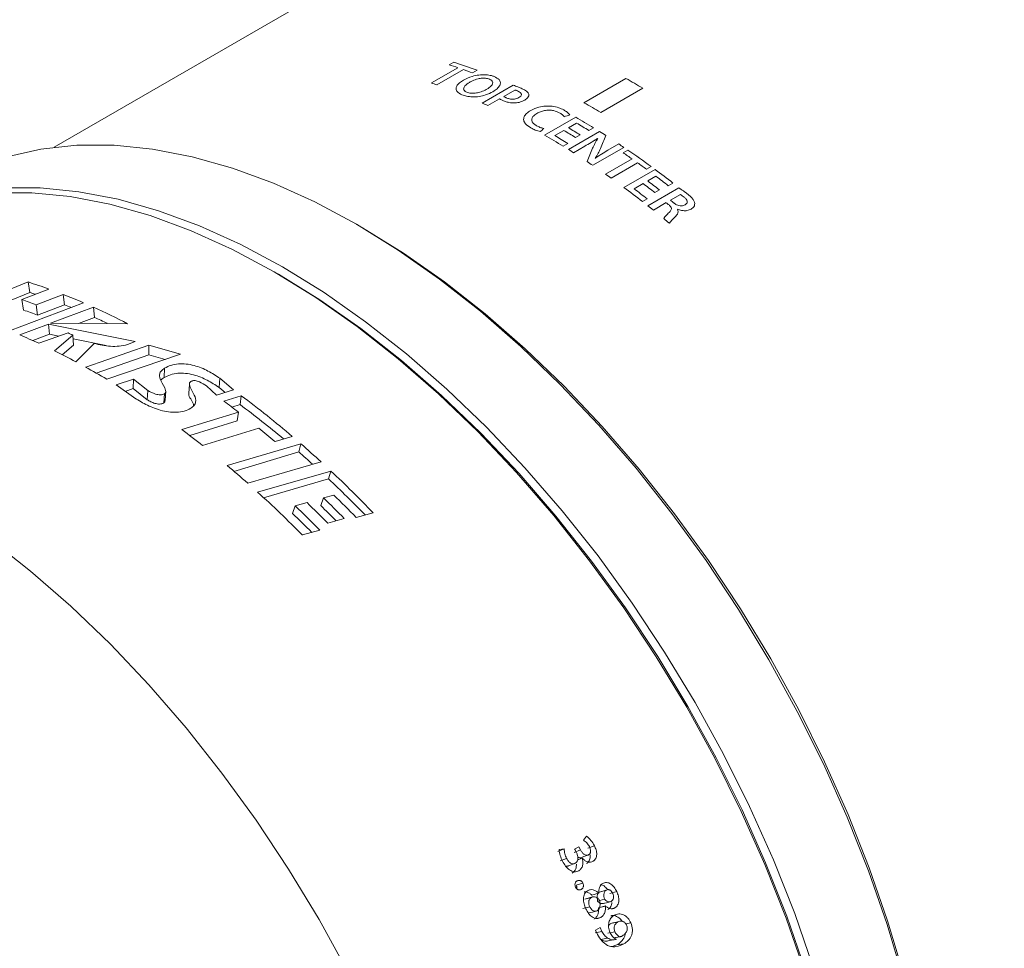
# Model space of a CAD drawing. Header units: millimetres. Extents: x 0 to 1118, y 0 to 864.
# Tile 252 of 256: x 766 to 787, y 575 to 595. Entities that reach past the tile are written whole.
import ezdxf

# ---------------------------------------------------------------- set-up
doc = ezdxf.new("R2010")
doc.units = ezdxf.units.MM

msp = doc.modelspace()

# ---------------------------------------------------------------- linework, layer by layer
at = {"color": 7, "linetype": 'Continuous', "lineweight": 15}
for p, q in [((786.569, 603.723), (766.557, 592.171)), ((773.052, 590.476), (772.927, 590.548)), ((771.284, 589.498), (771.196, 589.549)), ((764.462, 588.707), (766.01, 589.335)), ((766.01, 589.335), (766.049, 589.113)), ((764.798, 588.604), (766.049, 589.113)), ((766.451, 589.186), (765.882, 588.964)), ((766.182, 588.855), (766.751, 589.073)), ((766.751, 589.073), (766.78, 588.855)), ((767.176, 588.898), (765.62, 588.309)), ((765.882, 588.964), (765.916, 588.744)), ((766.182, 588.855), (766.212, 588.636)), ((766.212, 588.636), (766.78, 588.855)), ((766.486, 588.466), (767.39, 588.804)), ((767.39, 588.804), (767.409, 588.59)), ((765.837, 588.22), (766.44, 588.448)), ((766.44, 588.448), (768.266, 588.082)), ((766.44, 588.448), (766.462, 588.233)), ((768.106, 588.456), (766.486, 588.466)), ((767.07, 588.463), (767.409, 588.59)), ((766.11, 588.099), (766.462, 588.233)), ((766.853, 588.262), (766.236, 588.043)), ((766.462, 588.233), (766.659, 588.194)), ((766.568, 587.886), (766.956, 588.213)), ((766.956, 588.213), (766.971, 588.001)), ((766.962, 588.134), (767.653, 587.998)), ((767.401, 588.04), (767.018, 587.655)), ((768.266, 588.082), (768.104, 588.017)), ((766.732, 587.801), (766.971, 588.001)), ((767.224, 587.543), (768.554, 588.006)), ((769.224, 587.816), (767.667, 587.288)), ((768.554, 588.006), (769.224, 587.816)), ((768.554, 588.006), (768.554, 587.802)), ((769.224, 587.816), (769.224, 587.816)), ((767.448, 587.414), (768.554, 587.802)), ((768.554, 587.802), (768.898, 587.705)), ((768.887, 587.521), (768.878, 587.322)), ((767.869, 587.167), (768.23, 587.289)), ((768.23, 587.289), (768.223, 587.089)), ((768.23, 587.289), (768.531, 587.053)), ((770.051, 587.306), (770.032, 587.114)), ((770.051, 587.306), (770.339, 587.065)), ((768.229, 586.908), (767.869, 587.167)), ((768.057, 587.032), (768.223, 587.089)), ((768.223, 587.089), (768.519, 586.856)), ((769.98, 586.951), (769.766, 587.146)), ((770.339, 587.065), (769.98, 586.951)), ((770.032, 587.114), (770.159, 587.008)), ((768.883, 586.982), (768.868, 586.787)), ((770.136, 586.826), (770.501, 586.94)), ((770.476, 586.753), (770.501, 586.94)), ((769.248, 586.228), (770.444, 586.594)), ((770.304, 586.699), (770.476, 586.753)), ((770.415, 586.409), (770.444, 586.594)), ((769.415, 586.1), (770.415, 586.409)), ((770.873, 586.254), (769.686, 585.892)), ((771.575, 586.082), (771.211, 585.974)), ((770.205, 585.469), (771.754, 585.928)), ((770.347, 585.347), (771.71, 585.755)), ((771.754, 585.928), (771.71, 585.755)), ((772.181, 585.545), (770.636, 585.097)), ((772.181, 585.545), (772.181, 585.545)), ((770.845, 584.91), (772.389, 585.353)), ((772.389, 585.353), (772.336, 585.189)), ((770.969, 584.792), (772.336, 585.189)), ((772.233, 584.787), (772.175, 584.627)), ((772.449, 584.848), (772.233, 584.787)), ((771.636, 584.621), (771.58, 584.459)), ((771.885, 584.69), (771.636, 584.621)), ((772.668, 584.352), (772.322, 584.257)), ((773.277, 584.475), (772.918, 584.377)), ((772.155, 584.108), (771.788, 584.007)), ((777.773, 577.667), (777.706, 577.584)), ((777.8, 577.413), (777.936, 577.465)), ((777.164, 577.343), (777.298, 577.399)), ((777.298, 577.399), (777.193, 577.383)), ((777.508, 577.323), (777.643, 577.377)), ((777.608, 577.444), (777.521, 577.393)), ((777.643, 577.377), (777.608, 577.444)), ((777.678, 577.221), (777.814, 577.272)), ((777.217, 577.143), (777.352, 577.197)), ((777.578, 577.164), (777.678, 577.202)), ((777.586, 577.168), (777.68, 577.203)), ((777.678, 577.202), (777.68, 577.203)), ((777.553, 576.632), (777.692, 576.677)), ((777.626, 576.533), (777.66, 576.543)), ((777.884, 576.423), (778.026, 576.464)), ((778.029, 576.466), (778.026, 576.464)), ((778.184, 576.527), (778.043, 576.487)), ((778.265, 576.46), (778.408, 576.499)), ((777.875, 576.377), (777.734, 576.336)), ((778.146, 576.339), (778.004, 576.3)), ((777.838, 576.179), (777.696, 576.141)), ((777.853, 576.06), (777.809, 576.048)), ((778.022, 576.156), (778.166, 576.193)), ((778.025, 576.158), (778.169, 576.195)), ((778.166, 576.193), (778.169, 576.195)), ((778.3, 576.138), (778.367, 576.155)), ((777.98, 575.932), (778.073, 575.955)), ((778.425, 575.854), (778.279, 575.823)), ((778.279, 575.823), (778.327, 575.842)), ((778.601, 575.816), (778.705, 575.837)), ((778.058, 575.74), (777.963, 575.685)), ((777.963, 575.685), (778.005, 575.596)), ((778.096, 575.658), (778.058, 575.74)), ((778.369, 575.652), (778.223, 575.623)), ((778.069, 575.489), (778.216, 575.518)), ((778.314, 575.339), (778.41, 575.374)), ((778.479, 575.549), (778.331, 575.522)), ((778.368, 575.527), (778.49, 575.55)), ((778.398, 575.495), (778.398, 575.492)), ((778.41, 575.374), (778.559, 575.399))]:
    msp.add_line(p, q, dxfattribs=at)
at = {"color": 9, "linetype": 'Continuous', "lineweight": 0}
for p, q in [((774.507, 593.525), (775.064, 593.847)), ((774.878, 593.908), (774.975, 593.965)), ((775.18, 593.806), (774.622, 593.485)), ((775.466, 593.794), (775.368, 593.738)), ((775.829, 593.66), (775.829, 593.66)), ((778.601, 593.62), (777.717, 593.11)), ((775.576, 593.101), (776.227, 593.477)), ((775.73, 593.606), (775.73, 593.606)), ((778.07, 592.906), (778.954, 593.416)), ((776.261, 593.377), (776.028, 593.243)), ((775.938, 593.191), (775.692, 593.048)), ((776.888, 592.427), (777.543, 592.805)), ((777.561, 592.681), (777.389, 592.582)), ((777.291, 592.526), (777.101, 592.416)), ((777.391, 592.124), (778.046, 592.502)), ((777.635, 592.434), (777.538, 592.378)), ((777.919, 592.581), (777.822, 592.524)), ((777.377, 592.25), (777.279, 592.194)), ((777.732, 592.192), (777.498, 592.057)), ((778.556, 592.169), (777.902, 591.792)), ((778.221, 592.109), (778.449, 592.241)), ((778.544, 592.056), (778.641, 592.112)), ((778.173, 591.605), (778.73, 591.927)), ((778.846, 591.845), (778.289, 591.523)), ((779.132, 591.765), (779.034, 591.709)), ((778.559, 591.326), (779.214, 591.704)), ((779.232, 591.561), (779.06, 591.462)), ((778.963, 591.406), (778.773, 591.296)), ((779.591, 591.418), (779.493, 591.362)), ((779.062, 590.941), (779.713, 591.316)), ((779.306, 591.274), (779.209, 591.218)), ((779.747, 591.177), (779.536, 591.055)), ((779.048, 591.085), (778.95, 591.029)), ((779.448, 591.005), (779.178, 590.849)), ((779.69, 590.867), (779.687, 590.866)), ((768.531, 587.053), (768.519, 586.856)), ((777.95, 575.627), (778.096, 575.658))]:
    msp.add_line(p, q, dxfattribs=at)
at = {"color": 7, "linetype": 'Continuous', "lineweight": 15, "flags": 128}
for points in [[(784.436, 574.674), (784.101, 575.804), (783.708, 576.936), (783.26, 578.066), (782.76, 579.186), (782.21, 580.292), (781.612, 581.379), (780.97, 582.439), (780.287, 583.469), (779.567, 584.463), (778.813, 585.415), (778.029, 586.321), (777.218, 587.176), (776.386, 587.976), (775.536, 588.717), (774.673, 589.395), (773.801, 590.007), (772.925, 590.549), (772.048, 591.019), (771.176, 591.414), (770.313, 591.733), (769.463, 591.973), (768.631, 592.133), (767.821, 592.214), (767.037, 592.213), (766.282, 592.132), (765.562, 591.97)], [(782.369, 574.805), (781.977, 575.937), (781.529, 577.066), (781.029, 578.187), (780.479, 579.293), (779.881, 580.379), (779.239, 581.44), (778.556, 582.47), (777.836, 583.463), (777.082, 584.415), (776.297, 585.321), (775.487, 586.177), (774.655, 586.977), (773.805, 587.718), (772.942, 588.396), (772.07, 589.008), (771.194, 589.55), (770.317, 590.02), (769.445, 590.415), (768.582, 590.733), (767.732, 590.973), (766.9, 591.134), (766.09, 591.214), (765.306, 591.214)], [(782.546, 574.907), (782.154, 576.039), (781.706, 577.168), (781.206, 578.289), (780.656, 579.395), (780.058, 580.481), (779.416, 581.542), (778.733, 582.572), (778.013, 583.565), (777.258, 584.517), (776.474, 585.423), (775.664, 586.279), (774.832, 587.079), (773.982, 587.82), (773.119, 588.498), (772.247, 589.11), (771.37, 589.652), (770.494, 590.122), (769.622, 590.517), (768.759, 590.835), (767.909, 591.075), (767.077, 591.236), (766.267, 591.316), (765.482, 591.316)], [(785.211, 569.414), (785.18, 570.433), (785.087, 571.484), (784.933, 572.559), (784.718, 573.654), (784.444, 574.764), (784.112, 575.882), (783.723, 577.002), (783.28, 578.12), (782.785, 579.23), (782.24, 580.325), (781.649, 581.4), (781.014, 582.45), (780.338, 583.469), (779.625, 584.452), (778.878, 585.395), (778.102, 586.292), (777.3, 587.138), (776.476, 587.93), (775.635, 588.664), (774.78, 589.335), (773.917, 589.94), (773.052, 590.476)], [(783.48, 568.372), (783.449, 569.395), (783.355, 570.448), (783.201, 571.527), (782.986, 572.626), (782.711, 573.738), (782.377, 574.86), (781.988, 575.984), (781.543, 577.105), (781.047, 578.217), (780.5, 579.316), (779.907, 580.394), (779.27, 581.447), (778.592, 582.47), (777.877, 583.456), (777.128, 584.401), (776.349, 585.301), (775.545, 586.15), (774.718, 586.944), (773.875, 587.68), (773.018, 588.353), (772.152, 588.961), (771.284, 589.498)], [(768.895, 586.841), (768.902, 586.938), (768.909, 587.036)], [(769.41, 587.184), (769.402, 587.087), (769.394, 586.99)], [(772.736, 574.823), (772.138, 575.909), (771.496, 576.97), (770.814, 578), (770.093, 578.993), (769.339, 579.946), (768.555, 580.852), (767.744, 581.707), (766.912, 582.507), (766.062, 583.248), (765.199, 583.926)], [(777.379, 577.036), (777.448, 577.061), (777.516, 577.087)], [(778.205, 576.536), (778.134, 576.516), (778.064, 576.496)], [(777.899, 576.387), (777.828, 576.366), (777.758, 576.346)], [(778.119, 576.246), (778.191, 576.265), (778.262, 576.283)], [(777.823, 576.049), (777.895, 576.067), (777.966, 576.086)], [(778.472, 575.873), (778.4, 575.857), (778.327, 575.842)], [(778.223, 575.458), (778.297, 575.472), (778.371, 575.486)]]:
    msp.add_lwpolyline(points, dxfattribs=at)
at = {"color": 9, "linetype": 'Continuous', "lineweight": 0, "flags": 128}
msp.add_lwpolyline([(777.955, 591.945), (777.956, 591.945), (777.956, 591.945), (777.956, 591.945), (777.956, 591.944), (777.957, 591.944), (777.957, 591.944), (777.957, 591.944), (777.957, 591.944)], dxfattribs=at)
at = {"color": 9, "linetype": 'Continuous', "lineweight": 0}
for centre, radius, start, end in [((771.396, 583.132), 11.324, 71.1027, 72.0962), ((771.413, 582.947), 11.579, 69.5139, 72.083), ((771.227, 582.648), 11.838, 69.5269, 70.4965), ((770.825, 579.743), 15.907, 59.2675, 60.7379), ((770.757, 582.57), 11.578, 70.4979, 71.1041), ((770.046, 580.804), 13.483, 65.2453, 65.7855), ((769.941, 579.232), 15.907, 59.2675, 60.7379), ((769.396, 578.7), 16.288, 58.4478, 59.9903), ((769.073, 578.457), 16.391, 58.51, 59.5151), ((769.238, 578.544), 16.405, 58.4509, 59.5147), ((768.734, 578.31), 16.303, 58.3887, 59.9899), ((768.771, 578.266), 16.42, 58.3919, 59.5144), ((768.976, 578.401), 16.391, 58.51, 59.5151), ((768.991, 578.041), 17.062, 57.4176, 57.9456), ((768.552, 577.369), 17.864, 55.943, 56.3551), ((768.187, 576.92), 18.34, 54.9103, 55.6186), ((768.106, 576.719), 18.654, 53.7659, 55.6114), ((767.905, 577.002), 17.851, 55.9429, 56.4039), ((767.825, 576.408), 18.967, 53.7729, 54.4748), ((767.451, 576.343), 18.652, 54.4756, 54.911), ((767.473, 575.858), 19.722, 52.0903, 53.4648), ((767.302, 575.706), 19.842, 52.0927, 53.042), ((767.042, 575.563), 19.827, 52.1455, 53.0422), ((767.139, 575.619), 19.827, 52.1455, 53.0422), ((766.809, 575.468), 19.737, 52.0374, 53.4645), ((766.834, 575.429), 19.857, 52.0399, 53.0417), ((766.345, 574.873), 20.492, 51.2257, 51.6394), ((766.503, 574.888), 20.672, 51.015, 51.226)]:
    msp.add_arc(centre, radius, start, end, dxfattribs=at)
at = {"color": 7, "linetype": 'Continuous', "lineweight": 15}
for centre, radius, start, end in [((762.461, 578.125), 11.758, 70.1637, 72.4299), ((762.629, 578.304), 11.337, 71.8305, 72.4407), ((762.013, 576.932), 13.033, 66.663, 68.6813), ((761.862, 577.453), 12.193, 69.2491, 70.7492), ((762.201, 577.117), 12.599, 68.0303, 68.69), ((761.954, 577.398), 12.017, 69.2491, 70.7492), ((761.422, 575.609), 14.482, 62.5154, 65.6651), ((761.69, 575.933), 13.889, 64.4587, 65.6853), ((760.727, 575.312), 14.326, 64.2263, 64.6863), ((760.541, 575.681), 13.611, 65.2661, 67.105), ((759.926, 574.392), 15.04, 61.8659, 63.7933), ((759.312, 573.264), 16.324, 59.2146, 61.0099), ((758.123, 570.586), 20.2, 52.4146, 53.5066), ((757.844, 570.01), 21.139, 49.4913, 53.2168), ((758.118, 570.217), 20.643, 50.0025, 53.2283), ((757.008, 569.822), 20.468, 51.7281, 53.2722), ((757.161, 569.371), 21.749, 49.7614, 50.9183), ((756.872, 568.737), 22.579, 47.9218, 48.9169), ((756.618, 568.569), 23.031, 47.4869, 48.9148), ((755.774, 568.307), 22.423, 48.4873, 49.9401), ((755.466, 567.339), 24.716, 43.8935, 46.7888), ((755.702, 567.481), 24.295, 44.243, 46.7908), ((754.583, 566.992), 24.197, 44.6823, 47.7747), ((754.886, 566.959), 24.875, 44.366, 45.7838), ((754.985, 566.983), 24.983, 44.1249, 45.6486), ((754.503, 566.779), 24.736, 44.4697, 46.1602), ((754.693, 566.885), 24.75, 44.5787, 46.0032), ((755.148, 567.126), 24.417, 44.7185, 45.7855), ((754.769, 566.952), 24.272, 44.826, 46.1625), ((750.968, 563.679), 29.885, 27.1663, 27.3159)]:
    msp.add_arc(centre, radius, start, end, dxfattribs=at)
at = {"color": 9, "linetype": 'Continuous', "lineweight": 0}
for centre, major_axis, ratio, start_param, end_param in [((777.887, 579.226), (54.701, 18.915), 0.225682, 1.501421, 1.503613), ((776.391, 578.363), (44.776, 41.577), 0.167233, 1.406123, 1.407752), ((778.608, 579.643), (6.698, 22.965), 0.193559, 1.038323, 1.052486), ((777.215, 578.839), (13.427, -11.092), 0.706169, 2.047867, 2.048101), ((776.886, 578.649), (-8.437, 14.615), 0.577381, 5.446608, 5.45556), ((778.395, 579.52), (6.802, 23.014), 0.194962, 1.048559, 1.06289), ((777.24, 578.853), (-8.461, 14.6), 0.578491, 5.297686, 5.303648), ((776.886, 578.649), (-8.437, 14.615), 0.577381, 5.2756, 5.285972)]:
    msp.add_ellipse(centre, major_axis=major_axis, ratio=ratio, start_param=start_param, end_param=end_param, dxfattribs=at)
for points, knots in [([(775.18, 593.585), (775.237, 593.613), (775.333, 593.661), (775.504, 593.697), (775.649, 593.703), (775.757, 593.685), (775.809, 593.667), (775.829, 593.66)], [0, 0, 0, 0, 0.300699, 0.504897, 0.709928, 0.893467, 1, 1, 1, 1]), ([(775.73, 593.606), (775.703, 593.614), (775.657, 593.628), (775.568, 593.628), (775.473, 593.61), (775.381, 593.578), (775.328, 593.55), (775.306, 593.538)], [0, 0, 0, 0, 0.2135908, 0.3644845, 0.5490497, 0.8184554, 1, 1, 1, 1]), ([(775.829, 593.66), (775.867, 593.64), (775.932, 593.606), (775.964, 593.537), (775.948, 593.47), (775.894, 593.402), (775.832, 593.362), (775.801, 593.342)], [0, 0, 0, 0, 0.254113, 0.431068, 0.607784, 0.801722, 1, 1, 1, 1]), ([(775.148, 593.277), (775.109, 593.297), (775.043, 593.331), (775.016, 593.399), (775.034, 593.464), (775.091, 593.528), (775.151, 593.567), (775.18, 593.585)], [0, 0, 0, 0, 0.259249, 0.438, 0.616156, 0.817765, 1, 1, 1, 1]), ([(775.306, 593.538), (775.269, 593.513), (775.212, 593.475), (775.181, 593.419), (775.183, 593.379), (775.21, 593.35), (775.238, 593.335), (775.251, 593.329)], [0, 0, 0, 0, 0.360318, 0.556216, 0.716322, 0.876785, 1, 1, 1, 1]), ([(775.672, 593.394), (775.705, 593.416), (775.761, 593.453), (775.796, 593.508), (775.798, 593.55), (775.774, 593.583), (775.744, 593.598), (775.73, 593.606)], [0, 0, 0, 0, 0.3271306, 0.5387001, 0.6960938, 0.8537682, 1, 1, 1, 1]), ([(776.227, 593.477), (776.26, 593.466), (776.311, 593.449), (776.373, 593.423), (776.403, 593.409), (776.419, 593.402)], [0, 0, 0, 0, 0.497541, 0.748654, 1, 1, 1, 1]), ([(775.801, 593.342), (775.751, 593.317), (775.665, 593.273), (775.511, 593.237), (775.37, 593.228), (775.244, 593.243), (775.179, 593.266), (775.148, 593.277)], [0, 0, 0, 0, 0.266932, 0.456812, 0.647234, 0.831837, 1, 1, 1, 1]), ([(775.251, 593.329), (775.277, 593.321), (775.323, 593.307), (775.412, 593.307), (775.508, 593.323), (775.598, 593.354), (775.651, 593.382), (775.672, 593.394)], [0, 0, 0, 0, 0.2130242, 0.3659858, 0.5521461, 0.8188542, 1, 1, 1, 1]), ([(776.028, 593.243), (776.036, 593.237), (776.048, 593.229), (776.066, 593.22), (776.076, 593.215), (776.08, 593.213)], [0, 0, 0, 0, 0.496002, 0.747687, 1, 1, 1, 1]), ([(776.08, 593.213), (776.101, 593.205), (776.136, 593.19), (776.198, 593.182), (776.253, 593.184), (776.306, 593.197), (776.333, 593.211), (776.348, 593.219)], [0, 0, 0, 0, 0.27418, 0.457175, 0.641197, 0.805069, 1, 1, 1, 1]), ([(776.335, 593.349), (776.323, 593.354), (776.306, 593.362), (776.281, 593.371), (776.268, 593.375), (776.261, 593.377)], [0, 0, 0, 0, 0.4980199, 0.7479803, 1, 1, 1, 1]), ([(776.348, 593.219), (776.363, 593.229), (776.388, 593.245), (776.403, 593.274), (776.399, 593.301), (776.376, 593.327), (776.349, 593.342), (776.335, 593.349)], [0, 0, 0, 0, 0.236015, 0.40038, 0.564819, 0.78007, 1, 1, 1, 1]), ([(776.419, 593.402), (776.435, 593.394), (776.468, 593.378), (776.515, 593.346), (776.548, 593.314), (776.554, 593.289), (776.556, 593.282)], [0, 0, 0, 0, 0.2505865, 0.5014801, 0.8614235, 1, 1, 1, 1]), ([(776.556, 593.282), (776.555, 593.265), (776.552, 593.234), (776.514, 593.194), (776.483, 593.174), (776.469, 593.166)], [0, 0, 0, 0, 0.398684, 0.745892, 1, 1, 1, 1]), ([(775.992, 593.162), (775.982, 593.166), (775.968, 593.173), (775.95, 593.183), (775.942, 593.188), (775.938, 593.191)], [0, 0, 0, 0, 0.498671, 0.749126, 1, 1, 1, 1]), ([(776.261, 593.104), (776.219, 593.105), (776.147, 593.108), (776.059, 593.133), (776.014, 593.152), (775.992, 593.162)], [0, 0, 0, 0, 0.410217, 0.700344, 1, 1, 1, 1]), ([(776.469, 593.166), (776.455, 593.158), (776.413, 593.136), (776.342, 593.111), (776.283, 593.106), (776.261, 593.104)], [0, 0, 0, 0, 0.251783, 0.724454, 1, 1, 1, 1]), ([(776.596, 592.946), (776.651, 592.973), (776.742, 593.017), (776.906, 593.043), (777.052, 593.039), (777.185, 593.009), (777.256, 592.975), (777.29, 592.958)], [0, 0, 0, 0, 0.269763, 0.452294, 0.634721, 0.826257, 1, 1, 1, 1]), ([(776.601, 592.578), (776.558, 592.606), (776.485, 592.653), (776.441, 592.738), (776.45, 592.814), (776.504, 592.886), (776.565, 592.926), (776.596, 592.946)], [0, 0, 0, 0, 0.264613, 0.44757, 0.630875, 0.810796, 1, 1, 1, 1]), ([(776.727, 592.884), (776.695, 592.863), (776.641, 592.827), (776.611, 592.764), (776.618, 592.711), (776.657, 592.663), (776.697, 592.637), (776.718, 592.624)], [0, 0, 0, 0, 0.279085, 0.463612, 0.648683, 0.817892, 1, 1, 1, 1]), ([(777.197, 592.899), (777.159, 592.916), (777.096, 592.945), (776.982, 592.957), (776.885, 592.947), (776.798, 592.921), (776.751, 592.897), (776.727, 592.884)], [0, 0, 0, 0, 0.272499, 0.456875, 0.641834, 0.81632, 1, 1, 1, 1]), ([(777.3, 592.813), (777.293, 592.821), (777.281, 592.837), (777.249, 592.867), (777.218, 592.887), (777.197, 592.899)], [0, 0, 0, 0, 0.250891, 0.501737, 1, 1, 1, 1]), ([(777.29, 592.958), (777.303, 592.951), (777.329, 592.935), (777.378, 592.902), (777.403, 592.872), (777.42, 592.853)], [0, 0, 0, 0, 0.251051, 0.502305, 1, 1, 1, 1]), ([(776.718, 592.624), (776.73, 592.618), (776.753, 592.606), (776.802, 592.585), (776.845, 592.573), (776.873, 592.566)], [0, 0, 0, 0, 0.250792, 0.501845, 1, 1, 1, 1]), ([(776.799, 592.501), (776.78, 592.505), (776.743, 592.515), (776.675, 592.54), (776.631, 592.563), (776.601, 592.578)], [0, 0, 0, 0, 0.252167, 0.503247, 1, 1, 1, 1]), ([(778.004, 592.356), (777.982, 592.342), (777.938, 592.314), (777.848, 592.259), (777.778, 592.219), (777.732, 592.192)], [0, 0, 0, 0, 0.250036, 0.500088, 1, 1, 1, 1]), ([(777.899, 592.149), (777.907, 592.167), (777.923, 592.202), (777.949, 592.253), (777.976, 592.305), (777.997, 592.338), (778.008, 592.355)], [0, 0, 0, 0, 0.249994, 0.500003, 0.749846, 1, 1, 1, 1]), ([(778.065, 592.146), (778.058, 592.129), (778.043, 592.095), (778.017, 592.044), (777.988, 591.994), (777.966, 591.961), (777.955, 591.945)], [0, 0, 0, 0, 0.24996, 0.499957, 0.749784, 1, 1, 1, 1]), ([(777.957, 591.944), (777.978, 591.958), (778.021, 591.987), (778.108, 592.042), (778.176, 592.082), (778.221, 592.109)], [0, 0, 0, 0, 0.250057, 0.500138, 1, 1, 1, 1]), ([(779.713, 591.316), (779.746, 591.295), (779.796, 591.264), (779.858, 591.218), (779.888, 591.194), (779.903, 591.182)], [0, 0, 0, 0, 0.498225, 0.748951, 1, 1, 1, 1]), ([(779.826, 591.122), (779.813, 591.131), (779.795, 591.146), (779.769, 591.165), (779.754, 591.173), (779.747, 591.177)], [0, 0, 0, 0, 0.4981626, 0.7482059, 1, 1, 1, 1]), ([(779.903, 591.182), (779.935, 591.155), (779.984, 591.112), (780.035, 591.046), (780.045, 591.009), (780.05, 590.99)], [0, 0, 0, 0, 0.478565, 0.731877, 1, 1, 1, 1]), ([(779.508, 590.796), (779.523, 590.811), (779.546, 590.835), (779.561, 590.873), (779.554, 590.907), (779.533, 590.935), (779.514, 590.951), (779.508, 590.957)], [0, 0, 0, 0, 0.33468, 0.507333, 0.681787, 0.879856, 1, 1, 1, 1]), ([(779.606, 590.999), (779.625, 590.984), (779.658, 590.961), (779.717, 590.94), (779.769, 590.934), (779.813, 590.941), (779.835, 590.952), (779.845, 590.957)], [0, 0, 0, 0, 0.290822, 0.485047, 0.680284, 0.855052, 1, 1, 1, 1]), ([(779.845, 590.957), (779.857, 590.966), (779.879, 590.981), (779.894, 591.01), (779.891, 591.043), (779.87, 591.083), (779.842, 591.108), (779.826, 591.122)], [0, 0, 0, 0, 0.213225, 0.366935, 0.521068, 0.730764, 1, 1, 1, 1]), ([(780.05, 590.99), (780.049, 590.972), (780.048, 590.937), (780.015, 590.896), (779.985, 590.876), (779.972, 590.868)], [0, 0, 0, 0, 0.36172, 0.724738, 1, 1, 1, 1]), ([(779.396, 590.671), (779.404, 590.682), (779.419, 590.705), (779.458, 590.746), (779.488, 590.776), (779.508, 590.796)], [0, 0, 0, 0, 0.250611, 0.500536, 1, 1, 1, 1]), ([(779.65, 590.719), (779.626, 590.695), (779.591, 590.659), (779.544, 590.611), (779.526, 590.584), (779.517, 590.57)], [0, 0, 0, 0, 0.499142, 0.748971, 1, 1, 1, 1]), ([(779.687, 590.866), (779.694, 590.848), (779.707, 590.812), (779.686, 590.762), (779.662, 590.733), (779.65, 590.719)], [0, 0, 0, 0, 0.326659, 0.66611, 1, 1, 1, 1]), ([(779.972, 590.868), (779.945, 590.856), (779.896, 590.834), (779.808, 590.834), (779.74, 590.847), (779.703, 590.862), (779.69, 590.867)], [0, 0, 0, 0, 0.338406, 0.600015, 0.860051, 1, 1, 1, 1])]:
    msp.add_open_spline(points, degree=3, knots=knots, dxfattribs=at)
at = {"color": 7, "linetype": 'Continuous', "lineweight": 15}
for points, knots in [([(768.104, 588.017), (768.047, 588.004), (767.933, 587.977), (767.683, 587.978), (767.515, 588.015), (767.401, 588.04)], [0, 0, 0, 0, 0.249297, 0.496612, 1, 1, 1, 1]), ([(768.887, 587.521), (768.929, 587.542), (769.014, 587.585), (769.173, 587.615), (769.344, 587.612), (769.562, 587.568), (769.807, 587.466), (769.97, 587.36), (770.051, 587.306)], [0, 0, 0, 0, 0.125093, 0.250185, 0.369483, 0.500371, 0.74998, 1, 1, 1, 1]), ([(768.883, 586.982), (768.889, 586.986), (768.901, 586.995), (768.911, 587.019), (768.901, 587.11), (768.817, 587.212), (768.779, 587.329), (768.778, 587.4), (768.811, 587.469), (768.861, 587.503), (768.887, 587.521)], [0, 0, 0, 0, 0.03119, 0.062414, 0.124823, 0.500344, 0.62552, 0.75049, 0.875209, 1, 1, 1, 1]), ([(768.878, 587.322), (768.92, 587.343), (769.005, 587.386), (769.164, 587.417), (769.333, 587.414), (769.549, 587.372), (769.792, 587.271), (769.952, 587.167), (770.032, 587.114)], [0, 0, 0, 0, 0.126257, 0.252226, 0.371858, 0.502588, 0.751211, 1, 1, 1, 1]), ([(768.805, 587.258), (768.806, 587.261), (768.819, 587.286), (768.85, 587.305), (768.878, 587.322)], [0, 0, 0, 0, 0.117573, 1, 1, 1, 1]), ([(769.441, 587.24), (769.434, 587.236), (769.422, 587.227), (769.409, 587.204), (769.41, 587.111), (769.514, 586.981), (769.554, 586.827), (769.515, 586.729), (769.465, 586.693), (769.439, 586.675)], [0, 0, 0, 0, 0.0312761, 0.0625582, 0.1250262, 0.5008379, 0.7502677, 0.8751154, 1, 1, 1, 1]), ([(769.766, 587.146), (769.72, 587.177), (769.66, 587.217), (769.574, 587.249), (769.535, 587.257), (769.504, 587.258), (769.48, 587.256), (769.459, 587.25), (769.447, 587.244), (769.441, 587.24)], [0, 0, 0, 0, 0.499876, 0.636564, 0.749926, 0.813835, 0.874948, 0.937451, 1, 1, 1, 1]), ([(768.531, 587.053), (768.582, 587.023), (768.646, 586.985), (768.743, 586.962), (768.794, 586.958), (768.844, 586.963), (768.87, 586.976), (768.883, 586.982)], [0, 0, 0, 0, 0.4992507, 0.6313293, 0.7499731, 0.8749966, 1, 1, 1, 1]), ([(769.395, 586.99), (769.395, 586.986), (769.388, 586.91), (769.486, 586.824), (769.497, 586.737), (769.498, 586.724)], [0, 0, 0, 0, 0.040399, 0.863573, 1, 1, 1, 1]), ([(769.439, 586.675), (769.395, 586.654), (769.307, 586.61), (769.141, 586.585), (768.965, 586.595), (768.74, 586.645), (768.483, 586.752), (768.313, 586.856), (768.229, 586.908)], [0, 0, 0, 0, 0.125097, 0.250196, 0.369814, 0.500397, 0.750001, 1, 1, 1, 1]), ([(768.519, 586.856), (768.543, 586.841), (768.592, 586.811), (768.665, 586.782), (768.729, 586.767), (768.78, 586.763), (768.829, 586.769), (768.855, 586.781), (768.868, 586.787)], [0, 0, 0, 0, 0.249295, 0.498411, 0.630029, 0.748612, 0.874117, 1, 1, 1, 1]), ([(768.868, 586.787), (768.874, 586.791), (768.887, 586.8), (768.896, 586.819), (768.894, 586.833), (768.893, 586.841)], [0, 0, 0, 0, 0.305761, 0.610997, 1, 1, 1, 1]), ([(777.936, 577.465), (777.914, 577.504), (777.87, 577.582), (777.806, 577.639), (777.773, 577.667)], [0, 0, 0, 0, 0.500656, 1, 1, 1, 1]), ([(777.706, 577.584), (777.731, 577.565), (777.78, 577.528), (777.814, 577.473), (777.831, 577.446)], [0, 0, 0, 0, 0.509154, 1, 1, 1, 1]), ([(777.831, 577.446), (777.838, 577.43), (777.852, 577.399), (777.859, 577.356), (777.854, 577.324), (777.845, 577.302), (777.832, 577.284), (777.82, 577.276), (777.814, 577.272)], [0, 0, 0, 0, 0.2516456, 0.4976908, 0.6256028, 0.7499635, 0.8752385, 1, 1, 1, 1]), ([(777.908, 577.138), (777.913, 577.142), (777.925, 577.148), (777.945, 577.166), (777.965, 577.194), (777.981, 577.236), (777.989, 577.297), (777.976, 577.377), (777.949, 577.436), (777.936, 577.465)], [0, 0, 0, 0, 0.062664, 0.125302, 0.250316, 0.375344, 0.50042, 0.749713, 1, 1, 1, 1]), ([(777.193, 577.383), (777.199, 577.341), (777.211, 577.256), (777.248, 577.178), (777.267, 577.138)], [0, 0, 0, 0, 0.499407, 1, 1, 1, 1]), ([(777.352, 577.197), (777.338, 577.229), (777.309, 577.295), (777.302, 577.364), (777.298, 577.399)], [0, 0, 0, 0, 0.4999934, 1, 1, 1, 1]), ([(777.557, 577.324), (777.562, 577.314), (777.572, 577.294), (777.585, 577.251), (777.591, 577.206), (777.587, 577.163), (777.571, 577.125), (777.549, 577.107), (777.534, 577.095)], [0, 0, 0, 0, 0.125418, 0.250744, 0.50076, 0.625816, 0.750924, 1, 1, 1, 1]), ([(777.814, 577.272), (777.807, 577.269), (777.792, 577.262), (777.766, 577.261), (777.74, 577.268), (777.709, 577.289), (777.674, 577.324), (777.653, 577.359), (777.643, 577.377)], [0, 0, 0, 0, 0.1251918, 0.2500834, 0.3749628, 0.499955, 0.7499853, 1, 1, 1, 1]), ([(777.77, 577.089), (777.781, 577.096), (777.803, 577.111), (777.828, 577.145), (777.843, 577.186), (777.852, 577.238), (777.844, 577.277), (777.839, 577.3)], [0, 0, 0, 0, 0.183797, 0.367209, 0.550087, 0.732424, 1, 1, 1, 1]), ([(777.267, 577.138), (777.287, 577.103), (777.327, 577.033), (777.397, 576.961), (777.461, 576.926), (777.512, 576.912), (777.563, 576.915), (777.593, 576.929), (777.608, 576.936)], [0, 0, 0, 0, 0.2503014, 0.4997671, 0.6248959, 0.7499053, 0.874919, 1, 1, 1, 1]), ([(777.398, 577.044), (777.39, 577.04), (777.375, 577.032), (777.352, 577.03), (777.338, 577.033), (777.332, 577.035)], [0, 0, 0, 0, 0.3916925, 0.7743226, 1, 1, 1, 1]), ([(777.534, 577.095), (777.527, 577.091), (777.511, 577.083), (777.484, 577.082), (777.457, 577.087), (777.421, 577.103), (777.384, 577.141), (777.363, 577.178), (777.352, 577.197)], [0, 0, 0, 0, 0.125673, 0.248637, 0.378729, 0.500454, 0.74965, 1, 1, 1, 1]), ([(777.471, 576.887), (777.489, 576.901), (777.516, 576.921), (777.54, 576.962), (777.556, 577.008), (777.557, 577.047), (777.557, 577.073)], [0, 0, 0, 0, 0.3344412, 0.5012127, 0.6685434, 1, 1, 1, 1]), ([(777.678, 577.221), (777.67, 577.218), (777.655, 577.211), (777.63, 577.21), (777.608, 577.215), (777.597, 577.223), (777.593, 577.225)], [0, 0, 0, 0, 0.287134, 0.573067, 0.857987, 1, 1, 1, 1]), ([(777.608, 576.936), (777.626, 576.95), (777.653, 576.97), (777.677, 577.011), (777.693, 577.058), (777.699, 577.124), (777.685, 577.176), (777.678, 577.202)], [0, 0, 0, 0, 0.2498399, 0.3747352, 0.5003081, 0.7500702, 1, 1, 1, 1]), ([(777.68, 577.203), (777.697, 577.186), (777.73, 577.153), (777.789, 577.12), (777.853, 577.113), (777.889, 577.13), (777.908, 577.138)], [0, 0, 0, 0, 0.250584, 0.5004073, 0.7500719, 1, 1, 1, 1]), ([(777.572, 576.724), (777.568, 576.721), (777.558, 576.715), (777.546, 576.702), (777.537, 576.687), (777.53, 576.669), (777.527, 576.649), (777.528, 576.622), (777.536, 576.603), (777.541, 576.59)], [0, 0, 0, 0, 0.125264, 0.250383, 0.375722, 0.50054, 0.628027, 0.750595, 1, 1, 1, 1]), ([(777.563, 576.557), (777.565, 576.563), (777.567, 576.574), (777.566, 576.593), (777.561, 576.613), (777.556, 576.626), (777.553, 576.632)], [0, 0, 0, 0, 0.218468, 0.479306, 0.739605, 1, 1, 1, 1]), ([(777.692, 576.677), (777.689, 576.683), (777.683, 576.695), (777.67, 576.711), (777.655, 576.723), (777.638, 576.731), (777.621, 576.735), (777.598, 576.735), (777.583, 576.728), (777.572, 576.724)], [0, 0, 0, 0, 0.125205, 0.250227, 0.374454, 0.500244, 0.624773, 0.75035, 1, 1, 1, 1]), ([(777.66, 576.543), (777.665, 576.547), (777.674, 576.553), (777.687, 576.565), (777.697, 576.58), (777.703, 576.598), (777.706, 576.618), (777.705, 576.645), (777.697, 576.664), (777.692, 576.677)], [0, 0, 0, 0, 0.125294, 0.250458, 0.376148, 0.500675, 0.625762, 0.750838, 1, 1, 1, 1]), ([(778.111, 576.669), (778.103, 576.665), (778.089, 576.655), (778.064, 576.629), (778.04, 576.588), (778.027, 576.528), (778.028, 576.487), (778.029, 576.466)], [0, 0, 0, 0, 0.125227, 0.250355, 0.500018, 0.749805, 1, 1, 1, 1]), ([(778.212, 576.548), (778.189, 576.573), (778.154, 576.611), (778.1, 576.639), (778.074, 576.643), (778.063, 576.645)], [0, 0, 0, 0, 0.525531, 0.796499, 1, 1, 1, 1]), ([(778.408, 576.499), (778.391, 576.53), (778.357, 576.592), (778.295, 576.652), (778.239, 576.681), (778.194, 576.691), (778.15, 576.687), (778.124, 576.675), (778.111, 576.669)], [0, 0, 0, 0, 0.2501208, 0.499604, 0.6277743, 0.7497952, 0.8748301, 1, 1, 1, 1]), ([(777.541, 576.59), (777.548, 576.578), (777.558, 576.56), (777.578, 576.544), (777.595, 576.536), (777.612, 576.532), (777.635, 576.532), (777.65, 576.539), (777.66, 576.543)], [0, 0, 0, 0, 0.249655, 0.372598, 0.49992, 0.62508, 0.750305, 1, 1, 1, 1]), ([(777.792, 576.516), (777.779, 576.507), (777.754, 576.49), (777.728, 576.45), (777.711, 576.402), (777.7, 576.332), (777.715, 576.24), (777.742, 576.172), (777.756, 576.138)], [0, 0, 0, 0, 0.125061, 0.250077, 0.375164, 0.500297, 0.749647, 1, 1, 1, 1]), ([(777.884, 576.423), (777.867, 576.439), (777.832, 576.469), (777.775, 576.496), (777.739, 576.494), (777.723, 576.494)], [0, 0, 0, 0, 0.361011, 0.722728, 1, 1, 1, 1]), ([(778.026, 576.464), (778.017, 576.472), (778, 576.488), (777.962, 576.515), (777.912, 576.538), (777.848, 576.542), (777.81, 576.524), (777.792, 576.516)], [0, 0, 0, 0, 0.125364, 0.250661, 0.500506, 0.750006, 1, 1, 1, 1]), ([(778.004, 576.3), (777.998, 576.336), (777.99, 576.381), (778, 576.432), (778.01, 576.455), (778.024, 576.474), (778.036, 576.483), (778.043, 576.487)], [0, 0, 0, 0, 0.496706, 0.625748, 0.747671, 0.873634, 1, 1, 1, 1]), ([(778.146, 576.339), (778.14, 576.375), (778.132, 576.421), (778.142, 576.472), (778.151, 576.495), (778.166, 576.514), (778.178, 576.523), (778.184, 576.527)], [0, 0, 0, 0, 0.498798, 0.627826, 0.749361, 0.874573, 1, 1, 1, 1]), ([(778.184, 576.527), (778.197, 576.533), (778.215, 576.541), (778.243, 576.538), (778.263, 576.531), (778.282, 576.519), (778.304, 576.496), (778.316, 576.475), (778.324, 576.46)], [0, 0, 0, 0, 0.249309, 0.374863, 0.499716, 0.621424, 0.749937, 1, 1, 1, 1]), ([(778.324, 576.46), (778.33, 576.444), (778.34, 576.42), (778.343, 576.386), (778.339, 576.354), (778.325, 576.326), (778.306, 576.304), (778.294, 576.297), (778.288, 576.293)], [0, 0, 0, 0, 0.249941, 0.379276, 0.500151, 0.749509, 0.874686, 1, 1, 1, 1]), ([(778.367, 576.155), (778.379, 576.163), (778.402, 576.178), (778.427, 576.215), (778.444, 576.258), (778.456, 576.321), (778.445, 576.406), (778.42, 576.468), (778.408, 576.499)], [0, 0, 0, 0, 0.1250822, 0.2501085, 0.3752623, 0.5003714, 0.7496615, 1, 1, 1, 1]), ([(777.838, 576.179), (777.831, 576.198), (777.82, 576.226), (777.816, 576.265), (777.819, 576.294), (777.826, 576.321), (777.838, 576.344), (777.855, 576.364), (777.868, 576.372), (777.875, 576.377)], [0, 0, 0, 0, 0.2497082, 0.3771431, 0.4997825, 0.625655, 0.7498941, 0.8748545, 1, 1, 1, 1]), ([(777.875, 576.377), (777.889, 576.383), (777.917, 576.394), (777.965, 576.385), (778.001, 576.363), (778.026, 576.339), (778.038, 576.326), (778.043, 576.319)], [0, 0, 0, 0, 0.249629, 0.499113, 0.749109, 0.874516, 1, 1, 1, 1]), ([(778.043, 576.319), (778.051, 576.275), (778.061, 576.221), (778.048, 576.16), (778.032, 576.124), (778.01, 576.107), (777.996, 576.096)], [0, 0, 0, 0, 0.499342, 0.626186, 0.750272, 1, 1, 1, 1]), ([(778.145, 576.256), (778.133, 576.251), (778.11, 576.241), (778.071, 576.248), (778.034, 576.267), (778.014, 576.289), (778.004, 576.3)], [0, 0, 0, 0, 0.2513594, 0.5014456, 0.7510896, 1, 1, 1, 1]), ([(778.288, 576.293), (778.277, 576.288), (778.253, 576.278), (778.213, 576.285), (778.177, 576.306), (778.157, 576.328), (778.146, 576.339)], [0, 0, 0, 0, 0.249915, 0.499416, 0.749627, 1, 1, 1, 1]), ([(778.223, 576.12), (778.235, 576.128), (778.258, 576.143), (778.283, 576.18), (778.3, 576.222), (778.305, 576.254), (778.307, 576.27)], [0, 0, 0, 0, 0.25086, 0.501164, 0.751003, 1, 1, 1, 1]), ([(777.756, 576.138), (777.774, 576.104), (777.809, 576.036), (777.875, 575.97), (777.936, 575.938), (777.984, 575.929), (778.03, 575.934), (778.059, 575.948), (778.073, 575.955)], [0, 0, 0, 0, 0.2502229, 0.4995897, 0.6273968, 0.7497124, 0.8747965, 1, 1, 1, 1]), ([(777.996, 576.096), (777.982, 576.091), (777.96, 576.082), (777.929, 576.087), (777.899, 576.1), (777.872, 576.124), (777.851, 576.154), (777.842, 576.171), (777.838, 576.179)], [0, 0, 0, 0, 0.2492693, 0.3733341, 0.4996937, 0.7490832, 0.8743478, 1, 1, 1, 1]), ([(777.929, 575.92), (777.945, 575.932), (777.979, 575.956), (778.012, 576.014), (778.024, 576.072), (778.026, 576.12), (778.024, 576.144), (778.022, 576.156)], [0, 0, 0, 0, 0.251205, 0.501265, 0.750747, 0.875436, 1, 1, 1, 1]), ([(778.073, 575.955), (778.09, 575.967), (778.123, 575.99), (778.156, 576.05), (778.171, 576.119), (778.167, 576.168), (778.166, 576.193)], [0, 0, 0, 0, 0.250055, 0.499634, 0.749731, 1, 1, 1, 1]), ([(778.169, 576.195), (778.184, 576.182), (778.214, 576.158), (778.266, 576.137), (778.32, 576.134), (778.352, 576.148), (778.367, 576.155)], [0, 0, 0, 0, 0.250456, 0.500346, 0.750254, 1, 1, 1, 1]), ([(778.352, 575.998), (778.328, 575.981), (778.291, 575.954), (778.258, 575.899), (778.241, 575.852), (778.233, 575.8), (778.234, 575.728), (778.252, 575.677), (778.264, 575.642)], [0, 0, 0, 0, 0.249791, 0.375193, 0.500142, 0.625091, 0.750466, 1, 1, 1, 1]), ([(778.518, 575.872), (778.51, 575.885), (778.493, 575.915), (778.453, 575.949), (778.39, 575.985), (778.328, 576.003), (778.29, 575.99), (778.283, 575.987)], [0, 0, 0, 0, 0.138678, 0.332554, 0.526195, 0.914126, 1, 1, 1, 1]), ([(778.705, 575.837), (778.686, 575.873), (778.656, 575.928), (778.599, 575.981), (778.551, 576.009), (778.5, 576.025), (778.431, 576.031), (778.384, 576.011), (778.352, 575.998)], [0, 0, 0, 0, 0.249738, 0.375203, 0.500134, 0.62537, 0.750564, 1, 1, 1, 1]), ([(778.235, 575.781), (778.236, 575.784), (778.242, 575.795), (778.258, 575.809), (778.272, 575.818), (778.279, 575.823)], [0, 0, 0, 0, 0.152076, 0.57569, 1, 1, 1, 1]), ([(778.369, 575.652), (778.362, 575.672), (778.352, 575.701), (778.352, 575.743), (778.36, 575.782), (778.379, 575.815), (778.403, 575.84), (778.418, 575.85), (778.425, 575.854)], [0, 0, 0, 0, 0.24958, 0.374887, 0.499864, 0.749268, 0.874572, 1, 1, 1, 1]), ([(778.425, 575.854), (778.441, 575.862), (778.473, 575.877), (778.519, 575.876), (778.554, 575.863), (778.578, 575.846), (778.595, 575.826), (778.607, 575.808), (778.611, 575.798), (778.614, 575.793)], [0, 0, 0, 0, 0.250113, 0.499498, 0.624673, 0.749704, 0.874666, 0.937325, 1, 1, 1, 1]), ([(778.614, 575.794), (778.618, 575.782), (778.627, 575.758), (778.631, 575.719), (778.626, 575.682), (778.606, 575.638), (778.57, 575.594), (778.535, 575.571), (778.517, 575.56)], [0, 0, 0, 0, 0.125122, 0.250094, 0.369769, 0.499916, 0.749736, 1, 1, 1, 1]), ([(778.559, 575.399), (778.59, 575.421), (778.654, 575.463), (778.712, 575.551), (778.737, 575.634), (778.742, 575.727), (778.72, 575.793), (778.705, 575.837)], [0, 0, 0, 0, 0.250459, 0.50017, 0.625422, 0.750604, 1, 1, 1, 1]), ([(778.005, 575.596), (778.033, 575.548), (778.088, 575.451), (778.172, 575.394), (778.214, 575.366)], [0, 0, 0, 0, 0.500637, 1, 1, 1, 1]), ([(778.216, 575.518), (778.193, 575.537), (778.145, 575.574), (778.113, 575.63), (778.096, 575.658)], [0, 0, 0, 0, 0.499616, 1, 1, 1, 1]), ([(778.264, 575.642), (778.281, 575.61), (778.306, 575.562), (778.356, 575.515), (778.384, 575.502), (778.398, 575.495)], [0, 0, 0, 0, 0.4994639, 0.749783, 1, 1, 1, 1]), ([(778.479, 575.549), (778.467, 575.552), (778.445, 575.559), (778.413, 575.583), (778.392, 575.609), (778.378, 575.633), (778.372, 575.646), (778.369, 575.652)], [0, 0, 0, 0, 0.2496731, 0.499558, 0.7494508, 0.8747007, 1, 1, 1, 1]), ([(778.41, 575.374), (778.442, 575.395), (778.506, 575.438), (778.562, 575.525), (778.586, 575.59), (778.588, 575.617), (778.588, 575.621)], [0, 0, 0, 0, 0.38721, 0.772406, 0.964838, 1, 1, 1, 1]), ([(778.251, 575.465), (778.22, 575.458), (778.159, 575.446), (778.099, 575.475), (778.069, 575.489)], [0, 0, 0, 0, 0.5017591, 1, 1, 1, 1]), ([(778.214, 575.366), (778.243, 575.355), (778.302, 575.334), (778.422, 575.335), (778.504, 575.374), (778.559, 575.399)], [0, 0, 0, 0, 0.250081, 0.500436, 1, 1, 1, 1]), ([(778.398, 575.492), (778.368, 575.486), (778.307, 575.474), (778.246, 575.503), (778.216, 575.518)], [0, 0, 0, 0, 0.500617, 1, 1, 1, 1]), ([(778.517, 575.56), (778.511, 575.557), (778.499, 575.55), (778.486, 575.55), (778.479, 575.549)], [0, 0, 0, 0, 0.501081, 1, 1, 1, 1])]:
    msp.add_open_spline(points, degree=3, knots=knots, dxfattribs=at)

doc.saveas('drawing.dxf')
